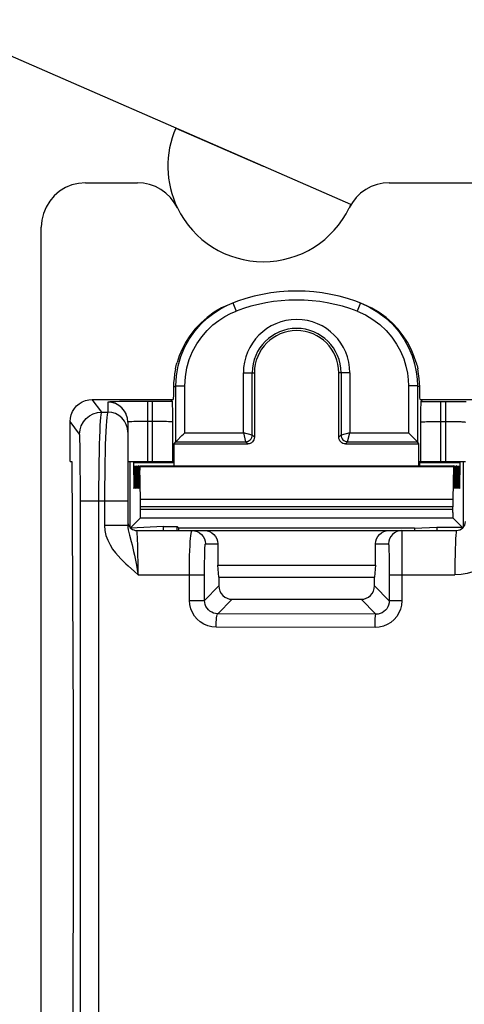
# Model space of a CAD drawing. Header units: millimetres. Extents: x 0 to 210, y 0 to 297.
# Tile 11 of 43: x 57.52 to 60.86, y 154.79 to 162.18. Entities that reach past the tile are written whole.
import ezdxf
from ezdxf.enums import TextEntityAlignment as Align

# ---------------------------------------------------------------- set-up
doc = ezdxf.new("R2010")
doc.units = ezdxf.units.MM
doc.header["$LTSCALE"] = 19.36
doc.layers.get('0').update_dxf_attribs({"linetype": 'CONTINUOUS'})
doc.layers.add('Z_DIM_2D', color=7, linetype='CONTINUOUS')
doc.styles.add('TEXTSTYLE_3', font='tridonic-metric-print-light.otf')
doc.styles.add('TEXTSTYLE_4', font='gdt', dxfattribs={"width": 0.7})
doc.dimstyles.new('DIMSTYLE_6', dxfattribs={"dimtxt": 2.2, "dimasz": 3.5, "dimexe": 1.5, "dimexo": 0, "dimtad": 1, "dimlfac": 3, "dimdsep": 46, "dimtxsty": 'TEXTSTYLE_3', "dimblk": '_FILLED', "dimblk1": '_FILLED', "dimblk2": '_FILLED', "dimcen": 0.09, "dimclrt": 5, "dimadec": 4, "dimazin": 2, "dimtp": 0.1, "dimtm": 0.1, "dimtfac": 1, "dimtmove": 0, "dimatfit": 2, "dimldrblk": '_FILLED', "dimfxl": 1, "dimtolj": 1, "dimarcsym": 0})

# ---------------------------------------------------------------- blocks, each defined once
blk = doc.blocks.new('*D6')
at = {"layer": 'Z_DIM_2D', "color": 2, "linetype": 'CONTINUOUS'}
for p, q in [((59.3486, 161.0785), (51.3185, 164.5839)), ((58.6918, 161.3652), (59.3486, 161.0785)), ((60.0054, 160.7917), (59.3486, 161.0785))]:
    blk.add_line(p, q, dxfattribs=at)
at = {"layer": 'Z_DIM_2D', "color": 5, "linetype": 'CONTINUOUS'}
for s, style, p in [('n', 'TEXTSTYLE_4', (54.2269, 163.9144)), ('4.3', 'TEXTSTYLE_3', (57.7773, 162.3646))]:
    blk.add_text(s, height=2.2, rotation=-23.58304, dxfattribs=dict(at, style=style)).set_placement(p, align=Align.RIGHT)
blk = doc.blocks.new('_FILLED')
at = {"color": 0, "linetype": 'BYBLOCK'}
blk.add_solid([(0, 0), (-1, 0.125), (-1, -0.125)], dxfattribs=at)
blk = doc.blocks.new('_NONE')

msp = doc.modelspace()

# ---------------------------------------------------------------- linework, layer by layer
at = {"color": 7, "linetype": 'CONTINUOUS'}
for p, q in [((58.015303, 160.954546), (58.403417, 160.954546)), ((60.293856, 160.954546), (60.939373, 160.954569)), ((57.68197, 143.469092), (57.68197, 160.621184)), ((59.28197, 159.528472), (59.28197, 159.045131)), ((59.915303, 159.045131), (59.915303, 159.528472)), ((58.065279, 159.328472), (58.671742, 159.328472)), ((58.652213, 159.328472), (58.663875, 159.312921)), ((60.525531, 159.328472), (61.448646, 159.328472)), ((60.533398, 159.312921), (60.545061, 159.328472)), ((58.664908, 159.296591), (58.665255, 159.284596)), ((58.665255, 159.284596), (58.665934, 159.25162)), ((58.665934, 159.25162), (58.667241, 159.158444)), ((60.715303, 159.313589), (60.79517, 159.3134)), ((60.79517, 159.3134), (60.871232, 159.312827)), ((57.898637, 158.861805), (57.898637, 159.161818)), ((58.33197, 159.158375), (58.33197, 158.383534)), ((58.680576, 158.995138), (58.692805, 159.011445)), ((58.680576, 158.831116), (58.680576, 158.995138)), ((58.680576, 158.995138), (59.231978, 158.995138)), ((59.965296, 158.995138), (60.516697, 158.995138)), ((60.516697, 158.995138), (60.504468, 159.011445)), ((60.516697, 158.831116), (60.516697, 158.995138)), ((57.898637, 158.861805), (57.910933, 158.861805)), ((57.910933, 158.861805), (57.917139, 157.918952)), ((58.33293, 158.861805), (58.676075, 158.861805)), ((58.348637, 158.367772), (58.348637, 158.861805)), ((58.373416, 158.861629), (58.373371, 158.861805)), ((58.373584, 158.857588), (58.377186, 158.665186)), ((58.378559, 158.825091), (58.38155, 158.665186)), ((58.382923, 158.825091), (58.385913, 158.665186)), ((58.387286, 158.825091), (58.390277, 158.665186)), ((58.39165, 158.825091), (58.39464, 158.665186)), ((58.396013, 158.825091), (58.399004, 158.665186)), ((58.400377, 158.825091), (58.403367, 158.665186)), ((58.404741, 158.825091), (58.407731, 158.665186)), ((58.409104, 158.825091), (58.412095, 158.665186)), ((58.413468, 158.825091), (58.416458, 158.665186)), ((58.417831, 158.825091), (58.420822, 158.665186)), ((58.421945, 158.831116), (60.775329, 158.831116)), ((58.426917, 158.571482), (58.422195, 158.825091)), ((58.676263, 158.861805), (58.676333, 158.856685)), ((58.676325, 158.855779), (58.676786, 158.831116)), ((60.520948, 158.855779), (60.520487, 158.831116)), ((60.52101, 158.861805), (60.52094, 158.856685)), ((60.52101, 158.861805), (60.865303, 158.861805)), ((60.775078, 158.825091), (60.770465, 158.578377)), ((60.779442, 158.825091), (60.776452, 158.665186)), ((60.779552, 158.829274), (60.779442, 158.825091)), ((60.779692, 158.831104), (60.779552, 158.829274)), ((60.783806, 158.825091), (60.780815, 158.665186)), ((60.783915, 158.829274), (60.783806, 158.825091)), ((60.784056, 158.831104), (60.783915, 158.829274)), ((60.788169, 158.825091), (60.785179, 158.665186)), ((60.788279, 158.829274), (60.788169, 158.825091)), ((60.788419, 158.831104), (60.788279, 158.829274)), ((60.792533, 158.825091), (60.789542, 158.665186)), ((60.792642, 158.829274), (60.792533, 158.825091)), ((60.792783, 158.831104), (60.792642, 158.829274)), ((60.796896, 158.825091), (60.793906, 158.665186)), ((60.797006, 158.829274), (60.796896, 158.825091)), ((60.797146, 158.831104), (60.797006, 158.829274)), ((60.80126, 158.825091), (60.798269, 158.665186)), ((60.80137, 158.829274), (60.80126, 158.825091)), ((60.80151, 158.831104), (60.80137, 158.829274)), ((60.805623, 158.825091), (60.802633, 158.665186)), ((60.805733, 158.829274), (60.805623, 158.825091)), ((60.805874, 158.831104), (60.805733, 158.829274)), ((60.809987, 158.825091), (60.806997, 158.665186)), ((60.810097, 158.829274), (60.809987, 158.825091)), ((60.810237, 158.831104), (60.810097, 158.829274)), ((60.814351, 158.825091), (60.81136, 158.665186)), ((60.81446, 158.829274), (60.814351, 158.825091)), ((60.814601, 158.831104), (60.81446, 158.829274)), ((60.818714, 158.825091), (60.815724, 158.665186)), ((60.818824, 158.829274), (60.818714, 158.825091)), ((60.818964, 158.831104), (60.818824, 158.829274)), ((60.848637, 158.861805), (60.848637, 158.367767)), ((60.775828, 158.675203), (60.775765, 158.692493)), ((60.780192, 158.675203), (60.780129, 158.692493)), ((60.784555, 158.675203), (60.784492, 158.692493)), ((60.788919, 158.675203), (60.788856, 158.692493)), ((60.793283, 158.675203), (60.793219, 158.692493)), ((60.797646, 158.675203), (60.797583, 158.692493)), ((60.80201, 158.675203), (60.801946, 158.692493)), ((60.806373, 158.675203), (60.80631, 158.692493)), ((60.810737, 158.675203), (60.810674, 158.692493)), ((60.8151, 158.675203), (60.815037, 158.692493)), ((60.819464, 158.675203), (60.819401, 158.692493)), ((60.770465, 158.578377), (60.770265, 158.563576)), ((58.427082, 158.554541), (58.426917, 158.571482)), ((58.427169, 158.534513), (58.427082, 158.554541)), ((58.427163, 158.49302), (58.427169, 158.534513)), ((60.770137, 158.544733), (60.770092, 158.523761)), ((60.770158, 158.480839), (60.770092, 158.523761)), ((60.770265, 158.563576), (60.770137, 158.544733)), ((58.351507, 158.364675), (58.42632, 158.439488)), ((60.770158, 158.480839), (60.770344, 158.459319)), ((60.839909, 158.370532), (60.770954, 158.439488)), ((58.597965, 158.375062), (58.354143, 158.362221)), ((58.597964, 158.374896), (58.702213, 158.374896)), ((58.597965, 158.375062), (58.597965, 158.345138)), ((58.702213, 158.345138), (58.702213, 158.374896)), ((58.715303, 158.361805), (58.702213, 158.374896)), ((58.715303, 158.345138), (58.715303, 158.361805)), ((60.48197, 158.361805), (58.715303, 158.361805)), ((60.48197, 158.361805), (60.651901, 158.370532)), ((60.48197, 158.361805), (60.48197, 158.345138)), ((60.651901, 158.370532), (60.651901, 158.345138)), ((60.651901, 158.370532), (60.839909, 158.370532)), ((60.839909, 158.370532), (60.839909, 158.359492)), ((58.398637, 158.345138), (60.798637, 158.345138)), ((59.006575, 158.245138), (59.006575, 158.084455)), ((60.190699, 158.084455), (60.190699, 158.245138)), ((59.015303, 157.995138), (59.006575, 158.084455)), ((59.006575, 158.084455), (60.190699, 158.084455)), ((60.190699, 158.084455), (60.18197, 157.995138)), ((59.015303, 157.995138), (59.015303, 157.928437)), ((59.015303, 157.995138), (60.18197, 157.995138)), ((60.18197, 157.928437), (60.18197, 157.995138)), ((57.917139, 157.918952), (57.920568, 156.896926)), ((59.115269, 157.828472), (60.082004, 157.828472)), ((57.920568, 156.896926), (57.921061, 155.842692)), ((57.921061, 155.842692), (57.918599, 154.80479))]:
    msp.add_line(p, q, dxfattribs=at)
at = {"color": 9, "linetype": 'CONTINUOUS'}
for p, q in [((59.120399, 160.052722), (59.14431, 159.990491)), ((60.076875, 160.052722), (60.052963, 159.990491)), ((59.199002, 159.078106), (59.199002, 159.528472)), ((59.199002, 159.528472), (59.28197, 159.528472)), ((59.265658, 159.061442), (59.265658, 159.528472)), ((59.998271, 159.528472), (59.915303, 159.528472)), ((59.931615, 159.528472), (59.931615, 159.061442)), ((59.998271, 159.528472), (59.998271, 159.078106)), ((58.692805, 159.011445), (58.692805, 159.430375)), ((58.692805, 159.430375), (58.759466, 159.430375)), ((58.759466, 159.078106), (58.759466, 159.430375)), ((60.437807, 159.430375), (60.437807, 159.078106)), ((60.504468, 159.430375), (60.437807, 159.430375)), ((60.504468, 159.430375), (60.504468, 159.011445)), ((58.136546, 159.233445), (58.065279, 159.328472)), ((58.18197, 159.308353), (58.18197, 159.233304)), ((58.346292, 159.31302), (58.270047, 159.312059)), ((58.435057, 159.313525), (58.346292, 159.31302)), ((58.556286, 159.313543), (58.435057, 159.313525)), ((58.48197, 158.861805), (58.48197, 159.313589)), ((58.517254, 158.861805), (58.517254, 159.313589)), ((58.629596, 159.313209), (58.556286, 159.313543)), ((58.663875, 159.312921), (58.629596, 159.313209)), ((60.533398, 159.312921), (60.60257, 159.313412)), ((60.60257, 159.313412), (60.715303, 159.313589)), ((60.680019, 158.861805), (60.680019, 159.313589)), ((60.715303, 159.313589), (60.715303, 158.861805)), ((58.136546, 159.233445), (58.18197, 159.233304)), ((57.969894, 159.066804), (57.898637, 159.161818)), ((58.517254, 159.163612), (58.458801, 159.163548)), ((58.667241, 159.158444), (58.667241, 158.861805)), ((60.530032, 158.861805), (60.530032, 159.158444)), ((60.659678, 159.163559), (60.715303, 159.163612)), ((58.759466, 159.078106), (59.199002, 159.078106)), ((59.199002, 159.078106), (59.215666, 159.01145)), ((59.265658, 159.061442), (59.199002, 159.078106)), ((59.28197, 159.045131), (59.265658, 159.061442)), ((59.931615, 159.061442), (59.915303, 159.045131)), ((59.998271, 159.078106), (59.931615, 159.061442)), ((59.981607, 159.01145), (59.998271, 159.078106)), ((59.998271, 159.078106), (60.437807, 159.078106)), ((57.97442, 158.925278), (57.973289, 158.991928)), ((58.692809, 159.01145), (59.215666, 159.01145)), ((59.231978, 158.995138), (59.215666, 159.01145)), ((59.981607, 159.01145), (59.965296, 158.995138)), ((59.981607, 159.01145), (60.504464, 159.01145)), ((57.97538, 158.837353), (57.97442, 158.925278)), ((57.976264, 158.681557), (57.97538, 158.837353)), ((58.373622, 158.855779), (58.676325, 158.855778)), ((58.422195, 158.825091), (60.775078, 158.825091)), ((60.520948, 158.855778), (60.823652, 158.855779)), ((57.976394, 153.764977), (57.976264, 158.681557)), ((58.114449, 158.566594), (58.114612, 158.644251)), ((58.156697, 158.644309), (58.156508, 158.383532)), ((60.770465, 158.578377), (58.426809, 158.578377)), ((57.976442, 158.566594), (58.33197, 158.566471)), ((58.114618, 153.745885), (58.114449, 158.566594)), ((60.770092, 158.523761), (58.427181, 158.523761)), ((58.427181, 158.506149), (60.770092, 158.506149)), ((58.42632, 158.439488), (60.770954, 158.439488)), ((58.33197, 158.383532), (58.156508, 158.383532)), ((60.387637, 158.345138), (60.387715, 158.341536)), ((60.387715, 158.341536), (60.38807, 157.816607)), ((58.913681, 158.245138), (59.006575, 158.245138)), ((60.190699, 158.245138), (60.287671, 158.245138)), ((58.40877, 158.095797), (58.407788, 158.174786)), ((60.292705, 158.145168), (60.293371, 158.098006)), ((58.409101, 158.011805), (58.40877, 158.095797)), ((60.293371, 158.098006), (60.293736, 158.043132)), ((58.381067, 158.037384), (58.409114, 158.011805)), ((58.409114, 158.011805), (58.907535, 158.011805)), ((60.293736, 158.043132), (60.293801, 157.816606)), ((60.293801, 158.011805), (60.786357, 158.011805)), ((58.907535, 157.820669), (59.015303, 157.928437)), ((60.293801, 157.816606), (60.18197, 157.928437)), ((58.793815, 157.820669), (58.907535, 157.820669)), ((59.006803, 157.720006), (59.115269, 157.828472)), ((60.193509, 157.716967), (60.082004, 157.828472)), ((60.38807, 157.816606), (60.293801, 157.816606)), ((60.193509, 157.716967), (59.006803, 157.720006)), ((60.186795, 157.617001), (58.994061, 157.62004))]:
    msp.add_line(p, q, dxfattribs=at)
at = {"color": 7, "linetype": 'CONTINUOUS'}
for points in [[(58.015303, 160.954546), (57.962543, 160.950268), (57.912302, 160.938232), (57.864013, 160.918148), (57.819381, 160.890884), (57.77966, 160.856859), (57.745636, 160.817136), (57.718371, 160.772499), (57.698286, 160.724203), (57.686249, 160.673955), (57.68197, 160.621184)], [(58.703505, 160.766355), (58.680111, 160.807056), (58.65182, 160.843496), (58.618281, 160.875986), (58.580547, 160.903589), (58.539218, 160.925557), (58.495311, 160.941629), (58.450196, 160.951228), (58.403417, 160.954546)], [(60.293856, 160.954546), (60.247036, 160.951213), (60.201918, 160.941616), (60.158068, 160.925575), (60.116789, 160.903628), (60.079014, 160.87599), (60.045423, 160.843462), (60.017131, 160.807026), (59.993768, 160.766355)], [(58.692805, 159.430375), (58.697116, 159.506067), (58.709746, 159.579712), (58.730111, 159.65026), (58.757808, 159.717509), (58.792896, 159.781712), (58.83395, 159.840588), (58.879161, 159.892708), (58.927262, 159.937965), (58.976759, 159.976258), (59.026296, 160.007831), (59.074388, 160.033031), (59.120399, 160.052722)], [(59.094015, 160.042261), (59.03604, 160.015287), (58.980492, 159.982705), (58.927606, 159.944431), (58.878959, 159.901518), (58.835612, 159.855256), (58.797812, 159.806558), (58.765862, 159.756738), (58.739361, 159.706289), (58.718006, 159.655804), (58.701459, 159.60583)], [(60.076875, 160.052722), (60.145113, 160.022003), (60.208468, 159.984509), (60.266153, 159.941225), (60.318378, 159.892431), (60.36547, 159.837822), (60.405901, 159.779243), (60.439034, 159.71841), (60.464858, 159.65675), (60.483619, 159.595796), (60.495898, 159.536929), (60.502489, 159.481713), (60.504468, 159.430375)], [(60.495815, 159.60583), (60.479248, 159.655856), (60.457843, 159.706435), (60.431205, 159.757091), (60.399159, 159.806985), (60.361547, 159.855389), (60.318589, 159.901252), (60.270603, 159.943681), (60.218198, 159.981778), (60.162315, 160.014719), (60.103259, 160.042261)], [(58.689558, 159.557913), (58.683066, 159.52147), (58.67844, 159.486461)], [(58.689558, 159.557913), (58.69222, 159.570046), (58.695091, 159.582076), (58.69817, 159.594004), (58.701458, 159.60583)], [(60.495815, 159.60583), (60.499103, 159.594005), (60.502182, 159.582077), (60.505053, 159.570046), (60.507715, 159.557913)], [(60.518847, 159.48632), (60.514218, 159.521357), (60.507715, 159.557913)], [(58.67844, 159.486461), (58.675681, 159.453484), (58.674788, 159.423146)], [(60.522485, 159.423146), (60.521603, 159.453387), (60.518847, 159.48632)], [(58.674788, 159.423146), (58.674359, 159.395089), (58.673894, 159.371804), (58.673389, 159.353159), (58.672858, 159.339547), (58.67231, 159.331362), (58.671742, 159.328472)], [(60.525531, 159.328472), (60.524963, 159.331362), (60.524416, 159.339547), (60.523884, 159.353159), (60.52338, 159.371804), (60.522915, 159.395089), (60.522485, 159.423146)], [(57.898637, 159.161818), (57.900776, 159.188201), (57.906794, 159.213323), (57.916834, 159.237467), (57.930463, 159.259781), (57.947472, 159.279638), (57.967328, 159.296646), (57.98964, 159.310275), (58.013781, 159.320315), (58.0389, 159.326333), (58.065279, 159.328472)], [(58.663875, 159.312921), (58.664215, 159.310824), (58.664559, 159.305404), (58.664908, 159.296591)], [(60.530032, 159.158444), (60.531253, 159.246434), (60.53167, 159.269241), (60.532101, 159.287642), (60.532536, 159.301331), (60.532968, 159.309689), (60.533398, 159.312921)], [(58.33197, 159.158375), (58.329088, 159.187634), (58.320552, 159.215769), (58.319057, 159.219252)], [(58.692805, 159.011445), (58.693722, 159.012385), (58.696201, 159.014841), (58.700217, 159.018881), (58.738292, 159.056932)], [(58.738292, 159.056932), (58.748621, 159.067149), (58.759466, 159.078106)], [(59.28197, 159.045131), (59.280946, 159.0352), (59.278164, 159.025997), (59.273522, 159.01737), (59.267328, 159.00978), (59.259738, 159.003586), (59.251111, 158.998944), (59.241909, 158.996162), (59.231978, 158.995138)], [(59.965296, 158.995138), (59.955365, 158.996162), (59.946162, 158.998944), (59.937535, 159.003586), (59.929945, 159.00978), (59.923751, 159.01737), (59.919109, 159.025997), (59.916327, 159.0352), (59.915303, 159.045131)], [(60.458954, 159.056959), (60.44875, 159.067276), (60.437807, 159.078106)], [(60.504464, 159.01145), (60.503503, 159.012395), (60.501033, 159.014881), (60.496986, 159.018901), (60.458954, 159.056959)], [(58.373584, 158.857588), (58.373544, 158.85908), (58.373503, 158.860262), (58.37346, 158.861117), (58.373416, 158.861629)], [(58.378309, 158.831104), (58.378219, 158.830336), (58.378107, 158.827349), (58.378011, 158.822061), (58.377936, 158.815074), (58.377891, 158.807055)], [(58.378559, 158.825091), (58.378449, 158.829274), (58.378337, 158.831045), (58.378309, 158.831104)], [(58.382672, 158.831104), (58.382583, 158.830336), (58.382471, 158.827349), (58.382375, 158.822061), (58.382299, 158.815074), (58.382254, 158.807055)], [(58.382923, 158.825091), (58.382813, 158.829274), (58.382701, 158.831045), (58.382672, 158.831104)], [(58.387036, 158.831104), (58.386946, 158.830336), (58.386835, 158.827349), (58.386738, 158.822061), (58.386663, 158.815074), (58.386618, 158.807055)], [(58.387286, 158.825091), (58.387176, 158.829274), (58.387065, 158.831045), (58.387036, 158.831104)], [(58.3914, 158.831104), (58.39131, 158.830336), (58.391198, 158.827349), (58.391102, 158.822061), (58.391027, 158.815074), (58.390981, 158.807055)], [(58.39165, 158.825091), (58.39154, 158.829274), (58.391428, 158.831045), (58.3914, 158.831104)], [(58.395763, 158.831104), (58.395674, 158.830336), (58.395562, 158.827349), (58.395465, 158.822061), (58.39539, 158.815074), (58.395345, 158.807055)], [(58.396013, 158.825091), (58.395904, 158.829274), (58.395792, 158.831045), (58.395763, 158.831104)], [(58.400127, 158.831104), (58.400037, 158.830336), (58.399925, 158.827349), (58.399829, 158.822061), (58.399754, 158.815074), (58.399709, 158.807055)], [(58.400377, 158.825091), (58.400267, 158.829274), (58.400155, 158.831045), (58.400127, 158.831104)], [(58.40449, 158.831104), (58.404401, 158.830336), (58.404289, 158.827349), (58.404193, 158.822061), (58.404117, 158.815074), (58.404072, 158.807055)], [(58.404741, 158.825091), (58.404631, 158.829274), (58.404519, 158.831045), (58.40449, 158.831104)], [(58.408854, 158.831104), (58.408764, 158.830336), (58.408652, 158.827349), (58.408556, 158.822061), (58.408481, 158.815074), (58.408436, 158.807055)], [(58.409104, 158.825091), (58.408994, 158.829274), (58.408882, 158.831045), (58.408854, 158.831104)], [(58.413217, 158.831104), (58.413128, 158.830336), (58.413016, 158.827349), (58.41292, 158.822061), (58.412844, 158.815074), (58.412799, 158.807055)], [(58.413468, 158.825091), (58.413358, 158.829274), (58.413246, 158.831045), (58.413217, 158.831104)], [(58.417581, 158.831104), (58.417491, 158.830336), (58.41738, 158.827349), (58.417283, 158.822061), (58.417208, 158.815074), (58.417163, 158.807055)], [(58.417831, 158.825091), (58.417721, 158.829274), (58.41761, 158.831045), (58.417581, 158.831104)], [(58.421945, 158.831104), (58.421855, 158.830336), (58.421743, 158.827349), (58.421647, 158.822061), (58.421572, 158.815074), (58.421508, 158.797783)], [(58.422195, 158.825091), (58.422085, 158.829274), (58.421973, 158.831045), (58.421945, 158.831104)], [(60.775329, 158.831104), (60.7753, 158.831045), (60.775188, 158.829274), (60.775078, 158.825091)], [(60.823902, 158.861805), (60.823857, 158.861629), (60.823814, 158.861117), (60.823771, 158.860262), (60.823729, 158.85908), (60.823689, 158.857588), (60.820087, 158.665186)], [(58.377436, 158.659173), (58.377408, 158.659231), (58.377296, 158.661002), (58.377186, 158.665186)], [(58.377873, 158.692493), (58.377809, 158.675203), (58.377734, 158.668216), (58.377638, 158.662928), (58.377526, 158.65994), (58.377436, 158.659173)], [(58.3818, 158.659173), (58.381771, 158.659231), (58.381659, 158.661002), (58.38155, 158.665186)], [(58.382236, 158.692493), (58.382173, 158.675203), (58.382097, 158.668216), (58.382001, 158.662928), (58.381889, 158.65994), (58.3818, 158.659173)], [(58.386163, 158.659173), (58.386135, 158.659231), (58.386023, 158.661002), (58.385913, 158.665186)], [(58.3866, 158.692493), (58.386536, 158.675203), (58.386461, 158.668216), (58.386365, 158.662928), (58.386253, 158.65994), (58.386163, 158.659173)], [(58.390527, 158.659173), (58.390498, 158.659231), (58.390387, 158.661002), (58.390277, 158.665186)], [(58.390963, 158.692493), (58.3909, 158.675203), (58.390825, 158.668216), (58.390728, 158.662928), (58.390617, 158.65994), (58.390527, 158.659173)], [(58.39489, 158.659173), (58.394862, 158.659231), (58.39475, 158.661002), (58.39464, 158.665186)], [(58.395327, 158.692493), (58.395264, 158.675203), (58.395188, 158.668216), (58.395092, 158.662928), (58.39498, 158.65994), (58.39489, 158.659173)], [(58.399254, 158.659173), (58.399226, 158.659231), (58.399114, 158.661002), (58.399004, 158.665186)], [(58.39969, 158.692493), (58.399627, 158.675203), (58.399552, 158.668216), (58.399456, 158.662928), (58.399344, 158.65994), (58.399254, 158.659173)], [(58.403618, 158.659173), (58.403589, 158.659231), (58.403477, 158.661002), (58.403367, 158.665186)], [(58.404054, 158.692493), (58.403991, 158.675203), (58.403915, 158.668216), (58.403819, 158.662928), (58.403707, 158.65994), (58.403618, 158.659173)], [(58.407981, 158.659173), (58.407953, 158.659231), (58.407841, 158.661002), (58.407731, 158.665186)], [(58.408418, 158.692493), (58.408354, 158.675203), (58.408279, 158.668216), (58.408183, 158.662928), (58.408071, 158.65994), (58.407981, 158.659173)], [(58.412345, 158.659173), (58.412316, 158.659231), (58.412204, 158.661002), (58.412095, 158.665186)], [(58.412781, 158.692493), (58.412718, 158.675203), (58.412642, 158.668216), (58.412546, 158.662928), (58.412434, 158.65994), (58.412345, 158.659173)], [(58.416708, 158.659173), (58.41668, 158.659231), (58.416568, 158.661002), (58.416458, 158.665186)], [(58.417145, 158.692493), (58.417081, 158.675203), (58.417006, 158.668216), (58.41691, 158.662928), (58.416798, 158.65994), (58.416708, 158.659173)], [(58.421072, 158.659173), (58.421043, 158.659231), (58.420932, 158.661002), (58.420822, 158.665186)], [(58.421508, 158.692493), (58.421445, 158.675203), (58.42137, 158.668216), (58.421273, 158.662928), (58.421162, 158.65994), (58.421072, 158.659173)], [(60.776201, 158.659173), (60.776112, 158.65994), (60.776, 158.662928), (60.775904, 158.668216), (60.775828, 158.675203)], [(60.776452, 158.665186), (60.776342, 158.661002), (60.77623, 158.659231), (60.776201, 158.659173)], [(60.780565, 158.659173), (60.780475, 158.65994), (60.780363, 158.662928), (60.780267, 158.668216), (60.780192, 158.675203)], [(60.780815, 158.665186), (60.780705, 158.661002), (60.780593, 158.659231), (60.780565, 158.659173)], [(60.784928, 158.659173), (60.784839, 158.65994), (60.784727, 158.662928), (60.784631, 158.668216), (60.784555, 158.675203)], [(60.785179, 158.665186), (60.785069, 158.661002), (60.784957, 158.659231), (60.784928, 158.659173)], [(60.789292, 158.659173), (60.789202, 158.65994), (60.789091, 158.662928), (60.788994, 158.668216), (60.788919, 158.675203)], [(60.789542, 158.665186), (60.789432, 158.661002), (60.789321, 158.659231), (60.789292, 158.659173)], [(60.793656, 158.659173), (60.793566, 158.65994), (60.793454, 158.662928), (60.793358, 158.668216), (60.793283, 158.675203)], [(60.793906, 158.665186), (60.793796, 158.661002), (60.793684, 158.659231), (60.793656, 158.659173)], [(60.798019, 158.659173), (60.79793, 158.65994), (60.797818, 158.662928), (60.797721, 158.668216), (60.797646, 158.675203)], [(60.798269, 158.665186), (60.79816, 158.661002), (60.798048, 158.659231), (60.798019, 158.659173)], [(60.802383, 158.659173), (60.802293, 158.65994), (60.802181, 158.662928), (60.802085, 158.668216), (60.80201, 158.675203)], [(60.802633, 158.665186), (60.802523, 158.661002), (60.802411, 158.659231), (60.802383, 158.659173)], [(60.806746, 158.659173), (60.806657, 158.65994), (60.806545, 158.662928), (60.806449, 158.668216), (60.806373, 158.675203)], [(60.806997, 158.665186), (60.806887, 158.661002), (60.806775, 158.659231), (60.806746, 158.659173)], [(60.81111, 158.659173), (60.81102, 158.65994), (60.810908, 158.662928), (60.810812, 158.668216), (60.810737, 158.675203)], [(60.81136, 158.665186), (60.81125, 158.661002), (60.811138, 158.659231), (60.81111, 158.659173)], [(60.815473, 158.659173), (60.815384, 158.65994), (60.815272, 158.662928), (60.815176, 158.668216), (60.8151, 158.675203)], [(60.815724, 158.665186), (60.815614, 158.661002), (60.815502, 158.659231), (60.815473, 158.659173)], [(60.819837, 158.659173), (60.819747, 158.65994), (60.819636, 158.662928), (60.819539, 158.668216), (60.819464, 158.675203)], [(60.820087, 158.665186), (60.819977, 158.661002), (60.819866, 158.659231), (60.819837, 158.659173)], [(58.42632, 158.439488), (58.426491, 158.441001), (58.42665, 158.444811), (58.426799, 158.451053), (58.426929, 158.459319), (58.427036, 158.469404), (58.427163, 158.49302)], [(60.770344, 158.459319), (60.770474, 158.451053), (60.770623, 158.444811), (60.770782, 158.441001), (60.770954, 158.439488)], [(58.90654, 158.345138), (58.926413, 158.343089), (58.944828, 158.337524), (58.962093, 158.328235), (58.977282, 158.315842), (58.989675, 158.300657), (58.998963, 158.2834), (59.004527, 158.264997), (59.006575, 158.245138)], [(60.190699, 158.245138), (60.192746, 158.264997), (60.198311, 158.2834), (60.207598, 158.300657), (60.219991, 158.315842), (60.23518, 158.328235), (60.252445, 158.337524), (60.27086, 158.343089), (60.290733, 158.345138)], [(59.015303, 157.928437), (59.017351, 157.908576), (59.022913, 157.890173), (59.032195, 157.872923), (59.044578, 157.857747), (59.059754, 157.845363), (59.077005, 157.836081), (59.095407, 157.830519), (59.115269, 157.828472)], [(60.082004, 157.828472), (60.101866, 157.830519), (60.120268, 157.836081), (60.137519, 157.845363), (60.152695, 157.857747), (60.165079, 157.872922), (60.17436, 157.890173), (60.179922, 157.908576), (60.18197, 157.928437)], [(57.918599, 154.80479), (57.913299, 153.831786), (57.910933, 153.528472)]]:
    msp.add_lwpolyline(points, dxfattribs=at)
at = {"color": 9, "linetype": 'CONTINUOUS'}
for points in [[(58.759466, 159.430375), (58.763589, 159.498875), (58.774714, 159.564779), (58.793013, 159.628265), (58.817972, 159.688797), (58.849691, 159.746456), (58.886501, 159.799569), (58.927205, 159.846382), (58.970484, 159.887208), (59.015006, 159.921601), (59.059617, 159.950089), (59.102518, 159.9731), (59.14431, 159.990491)], [(60.052963, 159.990491), (60.11462, 159.96248), (60.171399, 159.929099), (60.223339, 159.890193), (60.270321, 159.846227), (60.312573, 159.797003), (60.349093, 159.744358), (60.378802, 159.689609), (60.402156, 159.634113), (60.418959, 159.579297), (60.430093, 159.526274), (60.436478, 159.476832), (60.437807, 159.430375)], [(58.674788, 159.423146), (58.677782, 159.42439), (58.68078, 159.425618), (58.683781, 159.42683), (58.686785, 159.428027), (58.689793, 159.429209), (58.692805, 159.430375)], [(60.522485, 159.423146), (60.519491, 159.42439), (60.516494, 159.425618), (60.513493, 159.42683), (60.510488, 159.428027), (60.50748, 159.429209), (60.504468, 159.430375)], [(58.270047, 159.312059), (58.239521, 159.311437), (58.214839, 159.310731), (58.196606, 159.309968), (58.185753, 159.309179), (58.18197, 159.308353)], [(58.319057, 159.219252), (58.30669, 159.241698), (58.288036, 159.264425), (58.265305, 159.283077), (58.239372, 159.296936), (58.211233, 159.305471), (58.18197, 159.308353)], [(57.969894, 159.066804), (57.973103, 159.099309), (57.98259, 159.130566), (57.997993, 159.159373), (58.018719, 159.184623), (58.043971, 159.205348), (58.07278, 159.220749), (58.104039, 159.230236), (58.136546, 159.233445)], [(58.114612, 158.644251), (58.115876, 158.792191), (58.116855, 158.861361), (58.118093, 158.927662), (58.119598, 158.989183), (58.121284, 159.045), (58.123162, 159.093577), (58.125097, 159.13355), (58.127083, 159.166529), (58.129173, 159.192811), (58.131389, 159.213195), (58.133904, 159.227403), (58.136546, 159.233445)], [(58.18197, 159.233304), (58.179084, 159.227743), (58.176201, 159.214078), (58.173513, 159.193001), (58.170957, 159.164827), (58.168525, 159.129525), (58.166271, 159.087691), (58.164223, 159.040139), (58.162361, 158.986837), (58.160711, 158.927652), (58.159296, 158.863154), (58.158132, 158.793685), (58.156697, 158.644309)], [(58.33197, 159.083326), (58.329088, 159.112585), (58.320553, 159.140719), (58.306692, 159.166648), (58.288037, 159.189375), (58.265307, 159.208027), (58.239374, 159.221887), (58.211234, 159.230422), (58.18197, 159.233304)], [(58.458801, 159.163548), (58.436009, 159.16336), (58.414101, 159.163043), (58.393858, 159.162613), (58.376003, 159.162081), (58.360745, 159.161459), (58.348353, 159.160754), (58.339288, 159.159992), (58.333804, 159.159202), (58.33197, 159.158375)], [(58.667241, 159.158444), (58.665127, 159.159263), (58.659448, 159.160043), (58.650345, 159.16079), (58.638042, 159.16148), (58.622838, 159.162094), (58.605094, 159.16262), (58.585259, 159.163043), (58.563712, 159.163355), (58.540851, 159.163543), (58.517254, 159.163612)], [(60.530032, 159.158444), (60.531529, 159.159122), (60.535489, 159.159777), (60.541842, 159.160413), (60.550484, 159.161016), (60.561277, 159.161574), (60.574033, 159.162081), (60.588514, 159.162524), (60.604515, 159.1629), (60.621725, 159.163201), (60.640113, 159.163423), (60.659678, 159.163559)], [(60.715303, 159.163612), (60.735673, 159.163559), (60.755236, 159.163423), (60.77375, 159.163197), (60.790755, 159.162901), (60.80596, 159.162547), (60.819189, 159.162153), (60.830286, 159.161739), (60.839541, 159.16131), (60.847077, 159.160878), (60.853233, 159.160433), (60.858159, 159.159973), (60.861911, 159.159483), (60.864408, 159.158949), (60.865303, 159.158375)], [(57.973289, 158.991928), (57.972689, 159.016586), (57.972071, 159.036562), (57.971411, 159.051599), (57.970682, 159.061677), (57.969894, 159.066804)], [(59.215666, 159.01145), (59.225417, 159.012413), (59.234794, 159.01526), (59.243435, 159.01988), (59.25101, 159.026098), (59.257228, 159.033673), (59.261848, 159.042315), (59.264695, 159.051691), (59.265658, 159.061442)], [(59.931615, 159.061442), (59.932578, 159.051691), (59.935425, 159.042315), (59.940046, 159.033673), (59.946263, 159.026098), (59.953838, 159.01988), (59.96248, 159.01526), (59.971856, 159.012413), (59.981607, 159.01145)], [(58.156508, 158.383532), (58.159602, 158.345332), (58.167632, 158.308078), (58.181246, 158.271182), (58.198499, 158.236405), (58.21801, 158.20552), (58.23873, 158.177898), (58.259172, 158.153743), (58.279258, 158.132332), (58.298375, 158.11314), (58.31665, 158.095782), (58.333972, 158.079772), (58.381067, 158.037384)], [(58.331969, 158.383532), (58.332837, 158.367825), (58.335366, 158.350426), (58.33947, 158.330923), (58.344789, 158.309811)], [(61.193211, 158.411805), (61.190646, 158.367115), (61.183163, 158.323472), (61.170683, 158.280618), (61.153443, 158.239327), (61.131533, 158.200122), (61.105317, 158.163494), (61.075047, 158.12999), (61.041151, 158.099965), (61.003971, 158.073862), (60.964014, 158.051955), (60.921706, 158.034617), (60.877631, 158.022005), (60.832605, 158.014436), (60.786357, 158.011805)], [(58.344789, 158.309811), (58.357079, 158.263251), (58.363346, 158.238449), (58.369447, 158.212836), (58.375304, 158.186868), (58.380873, 158.160661), (58.38617, 158.134583), (58.391194, 158.108779), (58.395981, 158.083541)], [(58.407788, 158.174786), (58.407059, 158.210753), (58.406204, 158.243454), (58.405224, 158.272155), (58.404119, 158.296759), (58.402897, 158.316913), (58.401577, 158.33211), (58.400209, 158.341774), (58.398637, 158.345138)], [(58.793815, 157.820669), (58.794012, 158.060796), (58.794661, 158.108256), (58.79568, 158.153544), (58.797065, 158.194829), (58.798689, 158.230834), (58.800492, 158.261351), (58.802369, 158.2859), (58.804313, 158.305884), (58.806375, 158.321811), (58.808587, 158.33399), (58.811073, 158.342184), (58.813715, 158.345138)], [(58.813716, 158.345138), (58.833218, 158.343217), (58.851971, 158.337526), (58.869254, 158.328285), (58.884402, 158.315849), (58.896834, 158.300695), (58.906072, 158.283407), (58.911761, 158.264647), (58.913681, 158.245138)], [(60.387637, 158.345138), (60.368133, 158.343216), (60.34938, 158.337525), (60.332096, 158.328283), (60.316948, 158.315846), (60.304517, 158.300692), (60.29528, 158.283404), (60.289592, 158.264645), (60.287671, 158.245138)], [(60.798637, 158.345138), (60.796716, 158.341034), (60.794842, 158.328824), (60.793062, 158.308807), (60.791419, 158.281477), (60.789953, 158.247507), (60.788702, 158.207733), (60.787695, 158.163135), (60.786958, 158.114811), (60.786508, 158.06395), (60.786357, 158.011805)], [(58.907535, 157.820669), (58.907606, 158.046427), (58.907798, 158.079321), (58.908121, 158.110931), (58.908544, 158.139922), (58.909048, 158.165044), (58.909606, 158.186487), (58.910181, 158.203754), (58.910787, 158.21766), (58.911421, 158.228958), (58.912105, 158.237334), (58.912861, 158.24272), (58.913681, 158.245138)], [(60.287671, 158.245138), (60.288579, 158.242451), (60.28944, 158.235211), (60.290268, 158.223028), (60.291027, 158.207071), (60.291686, 158.188052), (60.29225, 158.166948), (60.292705, 158.145168)], [(58.395981, 158.083541), (58.404926, 158.03497), (58.409102, 158.01181)], [(58.994061, 157.62004), (58.961806, 157.622841), (58.931263, 157.630332), (58.902058, 157.642783), (58.875313, 157.659376), (58.852027, 157.679444), (58.832188, 157.702812), (58.815926, 157.729346), (58.803805, 157.758253), (58.796511, 157.788589), (58.793815, 157.820669)], [(59.006803, 157.720006), (58.990988, 157.721378), (58.975652, 157.72524), (58.961142, 157.731478), (58.947905, 157.73985), (58.936374, 157.749941), (58.926528, 157.761644), (58.918453, 157.774927), (58.912468, 157.789425), (58.908779, 157.804793), (58.907535, 157.820669)], [(60.38807, 157.816607), (60.385501, 157.785029), (60.378264, 157.754959), (60.366147, 157.726028), (60.34979, 157.699343), (60.329666, 157.675824), (60.306062, 157.655664), (60.279112, 157.639182), (60.249758, 157.626921), (60.219108, 157.619608), (60.186795, 157.617001)], [(60.293801, 157.816606), (60.292582, 157.800994), (60.288933, 157.785772), (60.282931, 157.771293), (60.274756, 157.757977), (60.264726, 157.746238), (60.252968, 157.736171), (60.239557, 157.727927), (60.224903, 157.721854), (60.209435, 157.718166), (60.193509, 157.716967)], [(58.994061, 157.62004), (58.994362, 157.639231), (58.995124, 157.657708), (58.996321, 157.674785), (58.997908, 157.689826), (58.999825, 157.702274), (59.002002, 157.711665), (59.004357, 157.717649), (59.006803, 157.720006)], [(60.186795, 157.617001), (60.186953, 157.63619), (60.187355, 157.654665), (60.187986, 157.671741), (60.188822, 157.686782), (60.189832, 157.69923), (60.190979, 157.708621), (60.19222, 157.714608), (60.193509, 157.716967)]]:
    msp.add_lwpolyline(points, dxfattribs=at)
at = {"color": 7, "linetype": 'CONTINUOUS'}
for centre, radius, start, end in [((59.348637, 161.078472), 0.716667, 205.8178565, 334.1821434), ((59.598637, 158.808107), 1.333333, 67.7612765, 112.2387235), ((59.598637, 159.528472), 0.316667, 0, 180), ((58.398637, 158.411805), 0.066667, 194.9999992, 270), ((60.798637, 158.411805), 0.066667, 270, 360)]:
    msp.add_arc(centre, radius, start, end, dxfattribs=at)
at = {"color": 9, "linetype": 'CONTINUOUS'}
for centre, radius, start, end in [((59.598637, 158.808107), 1.266667, 68.9809359, 111.0190641), ((59.598637, 159.528472), 0.399635, 0, 180), ((59.598637, 159.528472), 0.332978, 0, 180)]:
    msp.add_arc(centre, radius, start, end, dxfattribs=at)
at = {"layer": 'Z_DIM_2D', "color": 2, "linetype": 'CONTINUOUS'}
for start, end in [(156.4169595, 205.8178565), (334.1821434, 336.4169595)]:
    msp.add_arc((59.348637, 161.078472), 0.716667, start, end, dxfattribs=at)

# ---------------------------------------------------------------- dimensions: what is measured, and where the dimension line sits
dim = msp.add_diameter_dim_2p(p1=(58.691825, 161.365194), p2=(60.005448, 160.791749), text='%%c<>', dimstyle='DIMSTYLE_6', override={"dimpost": '<>', "dimblk1": 'NONE', "dimblk2": 'NONE', "dimsah": 1}, dxfattribs=at)
dim.commit()
dim.dimension.update_dxf_attribs({"geometry": '*D6', "text_midpoint": (55.097992, 164.734398), "dimtype": 163})

doc.saveas('drawing.dxf')
